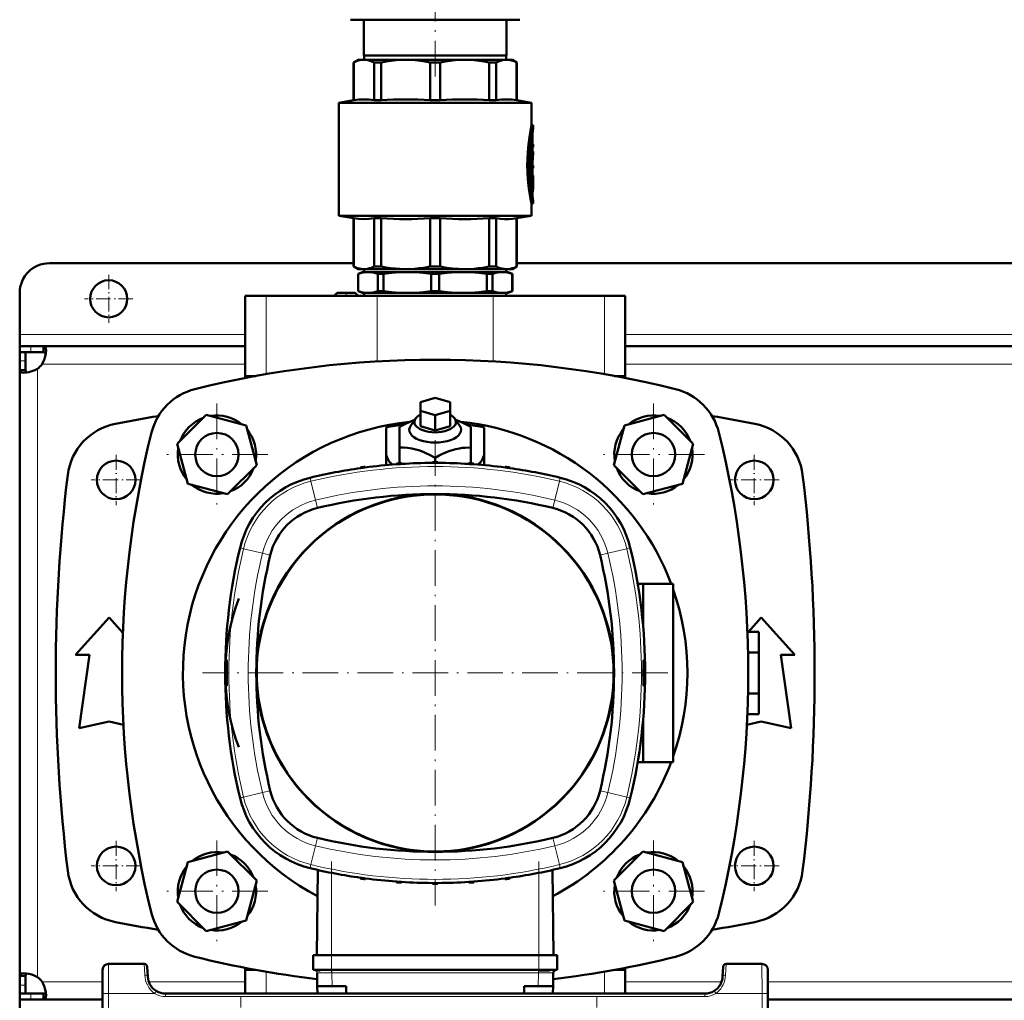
# Model space of a CAD drawing. Extents: x -1358 to 1757, y -1535 to 612.
# Tile 4 of 84: x -163 to 169, y -1298 to -968. Entities that reach past the tile are written whole.
import ezdxf

# ---------------------------------------------------------------- set-up
doc = ezdxf.new("R2010")
doc.units = 0
doc.linetypes.add('DASHDOT', pattern=[18.5, 12, -3, 0.5, -3])

msp = doc.modelspace()

# ---------------------------------------------------------------- linework, layer by layer
at = {"color": 7, "linetype": 'DASHDOT', "lineweight": 18}
for p, q in [((-23.21, -987.25), (-23.21, -920.28)), ((-96.75, -1097.47), (-96.75, -1131.79)), ((50.33, -1097.47), (50.33, -1131.79)), ((-23.22, -1109.83), (-23.22, -1266.51)), ((-79.59, -1114.63), (-113.91, -1114.63)), ((67.49, -1114.63), (33.17, -1114.63)), ((55.12, -1188.17), (-101.56, -1188.17)), ((-96.75, -1244.55), (-96.75, -1278.87)), ((50.33, -1244.55), (50.33, -1278.87)), ((-58.12, -1251.65), (-58.12, -1286.04)), ((11.68, -1251.65), (11.68, -1286.04)), ((-79.59, -1261.71), (-113.91, -1261.71)), ((67.49, -1261.71), (33.17, -1261.71))]:
    msp.add_line(p, q, dxfattribs=at)
at = {"color": 7, "lineweight": 50}
for p, q in [((-51.71, -968.17), (-43.36, -968.17)), ((-47.21, -980.17), (-47.21, -968.17)), ((-43.36, -968.17), (5.29, -968.17)), ((0.79, -980.17), (0.79, -968.17)), ((-49.21, -981.67), (-50.71, -982.54)), ((-49.21, -981.67), (-47.23, -981.67)), ((-47.23, -981.67), (-33.16, -981.67)), ((-23.21, -980.17), (-47.21, -980.17)), ((-47.11, -980.17), (-47.11, -981.67)), ((-33.16, -981.67), (-13.26, -981.67)), ((0.79, -980.17), (-23.21, -980.17)), ((-13.26, -981.67), (0.81, -981.67)), ((0.69, -980.17), (0.69, -981.67)), ((0.81, -981.67), (2.79, -981.67)), ((2.79, -981.67), (4.29, -982.54)), ((-50.71, -982.54), (-50.66, -982.54)), ((-50.71, -995.29), (-50.71, -982.54)), ((-50.66, -995.29), (-50.66, -982.54)), ((-43.8, -982.54), (-41.44, -982.54)), ((-43.8, -982.54), (-43.8, -995.29)), ((-41.44, -995.29), (-41.44, -982.54)), ((-24.88, -982.54), (-21.54, -982.54)), ((-24.88, -982.54), (-24.88, -995.29)), ((-21.54, -995.29), (-21.54, -982.54)), ((-4.98, -982.54), (-2.62, -982.54)), ((-4.98, -982.54), (-4.98, -995.29)), ((-2.62, -995.29), (-2.62, -982.54)), ((4.29, -982.54), (4.24, -982.54)), ((4.24, -982.54), (4.24, -995.29)), ((4.29, -995.29), (4.29, -982.54)), ((-50.71, -995.29), (-55.71, -996.17)), ((-23.21, -996.17), (-55.71, -996.17)), ((-55.71, -1034.17), (-55.71, -996.17)), ((-50.66, -995.29), (-50.71, -995.29)), ((-43.8, -995.29), (-41.44, -995.29)), ((-24.88, -995.29), (-21.54, -995.29)), ((-23.21, -996.17), (9.29, -996.17)), ((-4.98, -995.29), (-2.62, -995.29)), ((4.24, -995.29), (4.29, -995.29)), ((4.29, -995.29), (9.29, -996.17)), ((9.29, -1003.72), (9.29, -996.17)), ((9.29, -1003.72), (9.79, -1003.72)), ((9.79, -1004.62), (9.79, -1003.72)), ((9.29, -1008.97), (9.29, -1007.6)), ((9.63, -1006.57), (9.63, -1010.17)), ((9.02, -1009.7), (9.02, -1019.26)), ((9.58, -1008.97), (9.11, -1008.97)), ((9.52, -1009.42), (9.52, -1019.26)), ((9.63, -1014.09), (9.63, -1009.42)), ((9.63, -1010.17), (9.72, -1010.17)), ((9.63, -1011.07), (9.72, -1011.07)), ((9.72, -1010.17), (9.79, -1010.17)), ((9.79, -1011.07), (9.72, -1011.07)), ((9.79, -1011.07), (9.79, -1010.17)), ((9.79, -1012.58), (9.63, -1012.58)), ((9.79, -1013.46), (9.79, -1012.58)), ((9.63, -1017.25), (9.63, -1015.88)), ((9.63, -1015.88), (9.63, -1017.25)), ((9.63, -1017.25), (9.79, -1017.25)), ((9.63, -1018.15), (9.63, -1020.67)), ((9.79, -1018.15), (9.63, -1018.15)), ((9.63, -1019.26), (9.63, -1018.15)), ((9.79, -1018.15), (9.79, -1017.25)), ((9.02, -1021.12), (9.02, -1024.12)), ((9.58, -1019.71), (9.07, -1019.71)), ((9.07, -1020.67), (9.58, -1020.67)), ((9.29, -1020.67), (9.29, -1019.71)), ((9.52, -1021.12), (9.52, -1024.12)), ((9.58, -1020.67), (9.79, -1020.67)), ((9.79, -1021.57), (9.65, -1021.57)), ((9.78, -1021.57), (9.78, -1023.01)), ((9.79, -1021.57), (9.79, -1020.67)), ((9.02, -1024.14), (9.02, -1024.12)), ((9.58, -1024.57), (9.07, -1024.57)), ((9.29, -1026.23), (9.29, -1024.57)), ((9.63, -1024.12), (9.63, -1021.81)), ((9.74, -1022.15), (9.63, -1022.15)), ((9.79, -1024.29), (9.79, -1023.24)), ((9.29, -1030.12), (9.79, -1030.12)), ((9.29, -1034.17), (9.29, -1030.12)), ((9.79, -1030.12), (9.79, -1029.22)), ((-55.71, -1034.17), (-23.21, -1034.17)), ((-50.71, -1035.05), (-55.71, -1034.17)), ((-50.71, -1035.05), (-50.66, -1035.05)), ((-50.71, -1051.3), (-50.71, -1035.05)), ((-50.66, -1051.3), (-50.66, -1035.05)), ((-43.8, -1035.05), (-41.44, -1035.05)), ((-43.8, -1035.05), (-43.8, -1051.3)), ((-41.44, -1051.3), (-41.44, -1035.05)), ((-24.88, -1035.05), (-23.21, -1035.05)), ((-24.88, -1035.05), (-24.88, -1051.3)), ((-23.21, -1034.17), (9.29, -1034.17)), ((-23.21, -1035.05), (-21.54, -1035.05)), ((-21.54, -1051.3), (-21.54, -1035.05)), ((-4.98, -1035.05), (-2.62, -1035.05)), ((-4.98, -1035.05), (-4.98, -1051.3)), ((-2.62, -1051.3), (-2.62, -1035.05)), ((4.24, -1035.05), (4.29, -1035.05)), ((4.24, -1035.05), (4.24, -1051.3)), ((4.29, -1035.05), (9.29, -1034.17)), ((4.29, -1051.3), (4.29, -1035.05)), ((-50.71, -1050.17), (-153.21, -1050.17)), ((-50.71, -1051.3), (-50.66, -1051.3)), ((-49.21, -1052.17), (-50.71, -1051.3)), ((-43.8, -1051.3), (-41.44, -1051.3)), ((-24.88, -1051.3), (-23.21, -1051.3)), ((-23.21, -1051.3), (-21.54, -1051.3)), ((-4.98, -1051.3), (-2.62, -1051.3)), ((2.79, -1052.17), (4.29, -1051.3)), ((4.24, -1051.3), (4.29, -1051.3)), ((269.29, -1050.17), (4.29, -1050.17)), ((-49.21, -1052.17), (-47.23, -1052.17)), ((-47.71, -1053.17), (-49.21, -1053.72)), ((-49.17, -1053.72), (-49.21, -1053.72)), ((-49.21, -1059.62), (-49.21, -1053.72)), ((-49.17, -1059.62), (-49.17, -1053.72)), ((-45.84, -1053.17), (-47.71, -1053.17)), ((-47.23, -1052.17), (-33.16, -1052.17)), ((-47.11, -1053.17), (-47.11, -1052.17)), ((-32.58, -1053.17), (-45.84, -1053.17)), ((-42.51, -1059.62), (-42.51, -1053.72)), ((-40.63, -1053.72), (-42.51, -1053.72)), ((-40.63, -1059.62), (-40.63, -1053.72)), ((-33.16, -1052.17), (-23.21, -1052.17)), ((-23.21, -1053.17), (-32.58, -1053.17)), ((-24.54, -1059.62), (-24.54, -1053.72)), ((-23.21, -1053.72), (-24.54, -1053.72)), ((-23.21, -1052.17), (-13.26, -1052.17)), ((-13.83, -1053.17), (-23.21, -1053.17)), ((-21.87, -1053.72), (-23.21, -1053.72)), ((-21.87, -1059.62), (-21.87, -1053.72)), ((-0.57, -1053.17), (-13.83, -1053.17)), ((-13.26, -1052.17), (0.81, -1052.17)), ((-3.9, -1053.72), (-5.79, -1053.72)), ((-5.79, -1059.62), (-5.79, -1053.72)), ((-3.9, -1059.62), (-3.9, -1053.72)), ((1.29, -1053.17), (-0.57, -1053.17)), ((0.69, -1053.17), (0.69, -1052.17)), ((0.81, -1052.17), (2.79, -1052.17)), ((1.29, -1053.17), (2.79, -1053.72)), ((2.76, -1059.62), (2.76, -1053.72)), ((2.79, -1053.72), (2.76, -1053.72)), ((2.79, -1059.62), (2.79, -1053.72)), ((-163.21, -1074.17), (-163.21, -1060.17)), ((-87.21, -1061.17), (-80.21, -1061.17)), ((-87.21, -1088.17), (-87.21, -1061.17)), ((-42.71, -1061.17), (-80.21, -1061.17)), ((-56.21, -1060.17), (-57.21, -1061.17)), ((-49.21, -1061.17), (-57.21, -1061.17)), ((-50.21, -1060.17), (-56.21, -1060.17)), ((-50.21, -1060.17), (-49.21, -1061.17)), ((-49.17, -1059.62), (-49.21, -1059.62)), ((-47.71, -1060.17), (-49.21, -1059.62)), ((-45.84, -1060.17), (-47.71, -1060.17)), ((-47.11, -1061.17), (-47.11, -1060.17)), ((-32.58, -1060.17), (-45.84, -1060.17)), ((-42.71, -1061.17), (-3.71, -1061.17)), ((-40.63, -1059.62), (-42.51, -1059.62)), ((-23.21, -1060.17), (-32.58, -1060.17)), ((-23.21, -1059.62), (-24.54, -1059.62)), ((-21.87, -1059.62), (-23.21, -1059.62)), ((-13.83, -1060.17), (-23.21, -1060.17)), ((-0.57, -1060.17), (-13.83, -1060.17)), ((-3.9, -1059.62), (-5.79, -1059.62)), ((33.79, -1061.17), (-3.71, -1061.17)), ((1.29, -1060.17), (-0.57, -1060.17)), ((0.69, -1061.17), (0.69, -1060.17)), ((1.29, -1060.17), (2.79, -1059.62)), ((2.79, -1059.62), (2.76, -1059.62)), ((33.79, -1061.17), (40.79, -1061.17)), ((40.79, -1088.17), (40.79, -1061.17)), ((-163.21, -1078.17), (-163.21, -1074.17)), ((-163.21, -1078.17), (-163.21, -1080.17)), ((-159.51, -1078.17), (-163.21, -1078.17)), ((-155.18, -1078.17), (-159.51, -1078.17)), ((-155.18, -1078.17), (-155.18, -1080.17)), ((-87.21, -1078.17), (-155.18, -1078.17)), ((232.79, -1078.17), (40.79, -1078.17)), ((-163.21, -1080.17), (-163.12, -1080.17)), ((-163.21, -1080.17), (-163.21, -1083.04)), ((-159.51, -1080.17), (-163.21, -1080.17)), ((-161.21, -1080.17), (-161.21, -1083.04)), ((-159.51, -1080.17), (-155.18, -1080.17)), ((-163.21, -1083.04), (-163.21, -1086.2)), ((-161.21, -1086.2), (-161.21, -1083.04)), ((-163.21, -1086.2), (-161.21, -1086.2)), ((-163.21, -1086.2), (-163.21, -1188.17)), ((-87.21, -1088.17), (-83.67, -1088.17)), ((-87.21, -1088.84), (-87.21, -1088.17)), ((-83.67, -1088.17), (-87.21, -1088.17)), ((37.26, -1088.17), (40.79, -1088.17)), ((40.79, -1088.17), (37.26, -1088.17)), ((40.79, -1088.84), (40.79, -1088.17)), ((-28.21, -1097.01), (-23.21, -1095.56)), ((-28.21, -1099.89), (-28.21, -1097.01)), ((-23.21, -1095.56), (-18.21, -1097.01)), ((-18.21, -1097.01), (-18.21, -1099.89)), ((-100.33, -1101.25), (-110.13, -1111.04)), ((-86.95, -1104.83), (-100.33, -1101.25)), ((-23.21, -1101.34), (-28.21, -1099.89)), ((-28.21, -1105.09), (-28.21, -1099.89)), ((-18.21, -1099.89), (-23.21, -1101.34)), ((-23.21, -1106.53), (-23.21, -1101.34)), ((-18.21, -1105.09), (-18.21, -1099.89)), ((53.92, -1101.25), (40.53, -1104.83)), ((63.71, -1111.04), (53.92, -1101.25)), ((-29.81, -1102.48), (-31.44, -1104.79)), ((-16.61, -1102.48), (-14.98, -1104.79)), ((-83.36, -1118.22), (-86.95, -1104.83)), ((-39.71, -1105.47), (-39.71, -1114.04)), ((-35.21, -1112.23), (-35.21, -1105.31)), ((-23.21, -1106.53), (-28.21, -1105.09)), ((-18.21, -1105.09), (-23.21, -1106.53)), ((-11.21, -1105.31), (-11.21, -1112.23)), ((-6.71, -1105.47), (-6.71, -1114.04)), ((40.53, -1104.83), (36.95, -1118.22)), ((-110.13, -1111.04), (-106.55, -1124.43)), ((60.13, -1124.43), (63.71, -1111.04)), ((-39.71, -1114.04), (-39.71, -1118.18)), ((-35.21, -1117.5), (-35.21, -1112.23)), ((-11.21, -1117.5), (-11.21, -1112.23)), ((-6.71, -1118.18), (-6.71, -1114.04)), ((-36.25, -1117.89), (-36.25, -1117.64)), ((-35.02, -1117.56), (-35.21, -1117.5)), ((-34.52, -1117.78), (-34.53, -1117.53)), ((-34.31, -1117.76), (-34.52, -1117.7)), ((-24.11, -1117.42), (-24.1, -1117.17)), ((-23.21, -1117.17), (-23.21, -1115.7)), ((-22.33, -1117.42), (-22.33, -1117.17)), ((-11.91, -1117.7), (-12.11, -1117.76)), ((-11.91, -1117.78), (-11.91, -1117.53)), ((-11.21, -1117.5), (-11.4, -1117.56)), ((-10.18, -1117.89), (-10.19, -1117.64)), ((-93.16, -1128.01), (-83.36, -1118.22)), ((-48.35, -1119.18), (-48.34, -1118.93)), ((-46.76, -1118.97), (-46.77, -1118.72)), ((0.33, -1118.97), (0.34, -1118.72)), ((1.92, -1119.18), (1.91, -1118.93)), ((36.95, -1118.22), (46.74, -1128.01)), ((-106.55, -1124.43), (-93.16, -1128.01)), ((46.74, -1128.01), (60.13, -1124.43)), ((45.01, -1158.17), (46.85, -1158.17)), ((46.85, -1158.17), (46.85, -1172.52)), ((57.02, -1158.17), (46.85, -1158.17)), ((57.02, -1218.17), (57.02, -1158.17)), ((-144.43, -1182.04), (-133.06, -1169.54)), ((-133.06, -1169.54), (-128.44, -1174.63)), ((82.3, -1174.31), (86.64, -1169.54)), ((86.64, -1169.54), (98.02, -1182.04)), ((82, -1174.31), (85.79, -1174.31)), ((85.79, -1174.31), (85.79, -1181.24)), ((-139.68, -1182.04), (-144.43, -1182.04)), ((-143.18, -1206.79), (-139.68, -1182.04)), ((82.22, -1181.24), (85.79, -1181.24)), ((85.79, -1181.24), (85.79, -1195.1)), ((93.27, -1182.04), (96.77, -1206.79)), ((98.02, -1182.04), (93.27, -1182.04)), ((-163.21, -1290.14), (-163.21, -1188.17)), ((82.22, -1195.1), (85.79, -1195.1)), ((85.79, -1195.1), (85.79, -1202.03)), ((46.85, -1203.82), (46.85, -1218.17)), ((82, -1202.03), (85.79, -1202.03)), ((-133.06, -1204.54), (-143.18, -1206.79)), ((-128.25, -1205.61), (-133.06, -1204.54)), ((86.64, -1204.54), (81.84, -1205.61)), ((96.77, -1206.79), (86.64, -1204.54)), ((45.01, -1218.17), (46.85, -1218.17)), ((46.85, -1218.17), (57.02, -1218.17)), ((-93.16, -1248.32), (-106.55, -1251.91)), ((-83.36, -1258.12), (-93.16, -1248.32)), ((46.74, -1248.32), (36.95, -1258.12)), ((60.13, -1251.91), (46.74, -1248.32)), ((-106.55, -1251.91), (-110.13, -1265.29)), ((63.71, -1265.29), (60.13, -1251.91)), ((-62.78, -1254.52), (-63.11, -1283.17)), ((-48.35, -1257.16), (-48.34, -1257.41)), ((1.92, -1257.16), (1.91, -1257.41)), ((16.34, -1254.52), (16.68, -1283.17)), ((-86.95, -1271.51), (-83.36, -1258.12)), ((-46.76, -1257.37), (-46.77, -1257.62)), ((-36.25, -1258.45), (-36.25, -1258.7)), ((-34.52, -1258.56), (-34.53, -1258.81)), ((-24.11, -1258.92), (-24.1, -1259.17)), ((-22.33, -1258.92), (-22.33, -1259.17)), ((-11.91, -1258.56), (-11.91, -1258.81)), ((-10.18, -1258.45), (-10.19, -1258.7)), ((0.33, -1257.37), (0.34, -1257.62)), ((36.95, -1258.12), (40.53, -1271.51)), ((-110.13, -1265.29), (-100.33, -1275.09)), ((53.92, -1275.09), (63.71, -1265.29)), ((-100.33, -1275.09), (-86.95, -1271.51)), ((40.53, -1271.51), (53.92, -1275.09)), ((-62.49, -1283.17), (-64.31, -1283.17)), ((-64.31, -1288.17), (-64.31, -1283.17)), ((-58.1, -1283.17), (-62.49, -1283.17)), ((-58.1, -1283.17), (11.67, -1283.17)), ((16.06, -1283.17), (11.67, -1283.17)), ((17.88, -1283.17), (16.06, -1283.17)), ((17.88, -1288.17), (17.88, -1283.17)), ((-121.23, -1286.17), (-133.29, -1286.17)), ((-120.05, -1290.48), (-120.23, -1287.12)), ((73.81, -1287.12), (73.64, -1290.48)), ((86.87, -1286.17), (74.81, -1286.17)), ((-163.21, -1290.14), (-161.21, -1290.14)), ((-163.21, -1293.3), (-163.21, -1290.14)), ((-161.21, -1293.3), (-161.21, -1290.14)), ((-135.29, -1288.16), (-135.33, -1296.12)), ((-120.05, -1290.57), (-120.05, -1290.48)), ((-87.21, -1288.17), (-87.21, -1287.5)), ((-83.67, -1288.17), (-87.21, -1288.17)), ((-87.21, -1288.17), (-83.67, -1288.17)), ((-87.21, -1288.17), (-87.21, -1296.17)), ((-62.49, -1288.17), (-64.31, -1288.17)), ((-63.11, -1288.42), (-61.98, -1288.42)), ((-62.93, -1293.67), (-63.01, -1289.14)), ((-58.1, -1288.17), (-62.49, -1288.17)), ((-58.1, -1288.17), (11.67, -1288.17)), ((16.06, -1288.17), (11.67, -1288.17)), ((11.67, -1288.41), (13.68, -1288.42)), ((13.68, -1288.42), (15.41, -1288.42)), ((17.88, -1288.17), (16.06, -1288.17)), ((16.5, -1293.67), (16.58, -1289.14)), ((40.79, -1288.17), (37.26, -1288.17)), ((37.26, -1288.17), (40.79, -1288.17)), ((40.79, -1288.17), (40.79, -1287.5)), ((40.79, -1288.17), (40.79, -1296.17)), ((88.87, -1288.16), (88.91, -1296.12)), ((-163.21, -1296.17), (-163.21, -1293.3)), ((-161.21, -1296.17), (-161.21, -1293.3)), ((-62.89, -1296.17), (-62.93, -1293.67)), ((-62.93, -1293.67), (-57.94, -1293.67)), ((-53.22, -1293.67), (-57.94, -1293.67)), ((-53.22, -1296.17), (-53.22, -1293.67)), ((11.5, -1293.67), (6.78, -1293.67)), ((6.78, -1296.17), (6.78, -1293.67)), ((16.5, -1293.67), (11.5, -1293.67)), ((16.46, -1296.17), (16.5, -1293.67)), ((-163.21, -1296.17), (-161.21, -1296.17)), ((-163.21, -1298.17), (-163.21, -1296.17)), ((-159.51, -1296.17), (-163.21, -1296.17)), ((-155.18, -1296.17), (-159.51, -1296.17)), ((-155.18, -1298.17), (-155.18, -1296.17)), ((-135.71, -1368.17), (-135.33, -1296.12)), ((67.64, -1296.17), (-114.06, -1296.17)), ((-101.22, -1296.17), (-101.21, -1296.17)), ((-99.21, -1296.17), (-98.21, -1296.17)), ((-99.21, -1296.17), (-98.21, -1296.17)), ((-98.21, -1296.17), (40.79, -1296.17)), ((41.79, -1296.17), (40.79, -1296.17)), ((41.79, -1296.17), (40.79, -1296.17)), ((88.91, -1296.12), (89.29, -1368.17)), ((-163.21, -1298.17), (-163.21, -1302.17)), ((-159.51, -1298.17), (-163.21, -1298.17)), ((-155.18, -1298.17), (-159.51, -1298.17)), ((-135.34, -1298.17), (-155.18, -1298.17)), ((184.66, -1298.17), (88.92, -1298.17))]:
    msp.add_line(p, q, dxfattribs=at)
at = {"color": 7, "linetype": 'DASHDOT', "lineweight": 18, "ltscale": 0.006202}
msp.add_line((9.43, -1006.57), (9.68, -1006.57), dxfattribs=at)
at = {"color": 7, "lineweight": 18}
for p, q in [((9.45, -1006.57), (9.63, -1006.57)), ((9.58, -1005.81), (9.66, -1005.81)), ((9.05, -1009.42), (9.52, -1009.42)), ((9.02, -1019.26), (9.52, -1019.26)), ((9.02, -1021.12), (9.52, -1021.12)), ((9.02, -1024.12), (9.52, -1024.12)), ((9.63, -1022.99), (9.72, -1022.99)), ((9.29, -1025.89), (9.69, -1025.89)), ((9.61, -1028.24), (9.67, -1028.24)), ((-80.21, -1087.55), (-80.21, -1061.17)), ((-42.71, -1083.24), (-42.71, -1061.17)), ((-3.71, -1083.24), (-3.71, -1061.17)), ((33.79, -1087.55), (33.79, -1061.17)), ((-87.21, -1074.17), (-163.21, -1074.17)), ((232.79, -1074.17), (40.79, -1074.17)), ((-159.51, -1078.17), (-159.51, -1080.17)), ((-163.21, -1083.04), (-161.21, -1083.04)), ((-87.21, -1084.17), (-155.67, -1084.17)), ((232.79, -1084.17), (40.79, -1084.17)), ((-157.21, -1085.7), (-157.21, -1188.17)), ((-65.06, -1123.62), (-65.35, -1122.42)), ((-65.06, -1123.62), (-63.53, -1129.96)), ((18.62, -1123.62), (17.1, -1129.96)), ((18.62, -1123.62), (18.91, -1122.42)), ((-62.89, -1132.61), (-63.53, -1129.96)), ((16.46, -1132.61), (17.1, -1129.96)), ((-88.27, -1146.21), (-88.97, -1146.04)), ((-87.77, -1146.33), (-88.27, -1146.21)), ((-87.77, -1146.33), (-81.42, -1147.86)), ((-78.77, -1148.49), (-81.42, -1147.86)), ((32.34, -1148.49), (34.99, -1147.86)), ((41.34, -1146.33), (34.99, -1147.86)), ((41.34, -1146.33), (41.71, -1146.24)), ((41.71, -1146.24), (41.89, -1146.2)), ((41.89, -1146.2), (42.53, -1146.04)), ((-157.21, -1290.64), (-157.21, -1188.17)), ((-88.32, -1230.14), (-88.97, -1230.3)), ((-88.15, -1230.1), (-88.32, -1230.14)), ((-87.77, -1230.01), (-88.15, -1230.1)), ((-87.77, -1230.01), (-81.42, -1228.48)), ((-78.77, -1227.84), (-81.42, -1228.48)), ((32.34, -1227.84), (34.99, -1228.48)), ((41.34, -1230.01), (34.99, -1228.48)), ((41.34, -1230.01), (41.83, -1230.13)), ((41.83, -1230.13), (42.53, -1230.3)), ((-62.89, -1243.72), (-63.53, -1246.38)), ((16.46, -1243.72), (17.1, -1246.38)), ((-65.06, -1252.72), (-63.53, -1246.38)), ((18.62, -1252.72), (17.1, -1246.38)), ((-65.06, -1252.72), (-65.35, -1253.92)), ((18.62, -1252.72), (18.91, -1253.92)), ((-58.12, -1255.5), (-58.12, -1283.17)), ((11.68, -1255.5), (11.68, -1283.17)), ((-58.1, -1288.17), (-58.1, -1283.17)), ((11.67, -1288.17), (11.67, -1283.17)), ((-133.29, -1286.17), (-133.33, -1296.12)), ((-121.23, -1286.17), (-121.05, -1289.91)), ((74.63, -1289.91), (74.81, -1286.17)), ((86.91, -1296.12), (86.87, -1286.17)), ((-80.21, -1288.79), (-80.21, -1296.17)), ((-61.98, -1288.42), (-61.61, -1288.42)), ((-58.1, -1288.41), (-58.1, -1288.17)), ((-58.1, -1288.41), (-58.01, -1288.41)), ((-58.09, -1289.14), (-58.01, -1289.14)), ((-58.01, -1289.14), (-58.01, -1288.41)), ((-58.01, -1288.41), (11.58, -1288.41)), ((-57.94, -1293.67), (-58.01, -1289.14)), ((11.58, -1289.14), (-58.01, -1289.14)), ((11.5, -1293.67), (11.58, -1289.14)), ((11.58, -1289.14), (11.58, -1288.41)), ((11.58, -1288.41), (11.67, -1288.41)), ((11.58, -1289.14), (11.65, -1289.14)), ((11.67, -1288.41), (11.67, -1288.17)), ((15.41, -1288.42), (15.77, -1288.42)), ((33.79, -1288.79), (33.79, -1296.17)), ((-163.21, -1293.3), (-161.21, -1293.3)), ((-135.31, -1292.17), (-155.67, -1292.17)), ((-87.21, -1292.17), (-119.72, -1292.17)), ((73.3, -1292.17), (40.79, -1292.17)), ((184.69, -1292.17), (88.89, -1292.17)), ((-159.51, -1298.17), (-159.51, -1296.17)), ((-133.33, -1296.12), (-133.71, -1368.17)), ((-117.74, -1296.12), (-133.33, -1296.12)), ((-117.37, -1295.52), (-117.74, -1296.12)), ((-117.22, -1295.27), (-117.37, -1295.52)), ((-114.06, -1297.16), (-114.06, -1296.17)), ((-114.06, -1296.17), (-114.06, -1296.17)), ((67.64, -1297.16), (-114.06, -1297.16)), ((67.64, -1297.16), (67.64, -1296.17)), ((70.8, -1295.27), (70.96, -1295.52)), ((70.96, -1295.52), (71.33, -1296.12)), ((86.91, -1296.12), (71.33, -1296.12)), ((86.91, -1296.12), (87.29, -1368.17))]:
    msp.add_line(p, q, dxfattribs=at)
at = {"color": 7, "linetype": 'DASHDOT', "lineweight": 18, "ltscale": 0.017453}
msp.add_line((9.69, -1009.42), (8.99, -1009.42), dxfattribs=at)
at = {"color": 7, "linetype": 'DASHDOT', "lineweight": 18, "ltscale": 0.002795}
msp.add_line((9.73, -1010.62), (9.62, -1010.62), dxfattribs=at)
at = {"color": 7, "linetype": 'DASHDOT', "lineweight": 18, "ltscale": 0.018414}
msp.add_line((9.69, -1019.26), (8.96, -1019.26), dxfattribs=at)
at = {"color": 7, "linetype": 'DASHDOT', "lineweight": 18, "ltscale": 0.016796}
msp.add_line((9.63, -1021.12), (8.96, -1021.12), dxfattribs=at)
at = {"color": 7, "linetype": 'DASHDOT', "lineweight": 18, "ltscale": 0.018399}
msp.add_line((9.69, -1024.12), (8.96, -1024.12), dxfattribs=at)
at = {"color": 7, "linetype": 'DASHDOT', "lineweight": 18, "ltscale": 0.003732}
msp.add_line((9.76, -1022.6), (9.61, -1022.6), dxfattribs=at)
at = {"color": 7, "linetype": 'DASHDOT', "lineweight": 18, "ltscale": 0.000796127}
msp.add_line((9.62, -1021.81), (9.65, -1021.81), dxfattribs=at)
at = {"color": 7, "linetype": 'DASHDOT', "lineweight": 18, "ltscale": 0.011948}
msp.add_line((9.25, -1027.12), (9.73, -1027.12), dxfattribs=at)
at = {"color": 7, "linetype": 'DASHDOT', "lineweight": 18, "ltscale": 0.40625}
for p, q in [((-133.21, -1054.04), (-133.21, -1070.29)), ((-125.08, -1062.17), (-141.33, -1062.17))]:
    msp.add_line(p, q, dxfattribs=at)
at = {"color": 7, "linetype": 'DASHDOT', "lineweight": 18, "ltscale": 0.030017}
msp.add_line((-53.21, -1060.07), (-53.21, -1061.27), dxfattribs=at)
at = {"color": 7, "linetype": 'DASHDOT', "lineweight": 18, "ltscale": 0.422498}
for p, q in [((-130.71, -1114.72), (-130.71, -1131.62)), ((84.29, -1114.72), (84.29, -1131.62)), ((-130.71, -1244.72), (-130.71, -1261.62)), ((84.29, -1244.72), (84.29, -1261.62))]:
    msp.add_line(p, q, dxfattribs=at)
at = {"color": 7, "linetype": 'DASHDOT', "lineweight": 18, "ltscale": 0.4225}
for p, q in [((-122.26, -1123.17), (-139.16, -1123.17)), ((92.74, -1123.17), (75.84, -1123.17)), ((-122.26, -1253.17), (-139.16, -1253.17)), ((92.74, -1253.17), (75.84, -1253.17))]:
    msp.add_line(p, q, dxfattribs=at)
at = {"color": 7, "linetype": 'DASHDOT', "lineweight": 18, "ltscale": 0.006758}
msp.add_line((-93.34, -1188.17), (-93.61, -1188.17), dxfattribs=at)
at = {"color": 7, "linetype": 'DASHDOT', "lineweight": 18, "ltscale": 0.006743}
msp.add_line((46.9, -1188.17), (47.17, -1188.17), dxfattribs=at)
at = {"color": 7, "linetype": 'DASHDOT', "lineweight": 18, "ltscale": 0.15}
for p, q in [((-58.1, -1288.67), (-58.1, -1282.67)), ((11.67, -1288.67), (11.67, -1282.67))]:
    msp.add_line(p, q, dxfattribs=at)
at = {"color": 7, "linetype": 'DASHDOT', "lineweight": 18, "ltscale": 0.292499}
for p, q in [((-88.71, -1297.32), (-88.71, -1309.02)), ((31.29, -1297.32), (31.29, -1309.02))]:
    msp.add_line(p, q, dxfattribs=at)
at = {"color": 7, "lineweight": 50}
for points in [[(-47.23, -981.67), (-47.85, -981.7), (-48.49, -981.79), (-49.13, -981.94), (-49.77, -982.15), (-50.66, -982.54)], [(-43.8, -982.54), (-44.87, -982.09), (-45.9, -981.8), (-46.57, -981.7), (-47.23, -981.67)], [(-33.16, -981.67), (-34.76, -981.7), (-36.38, -981.8), (-38.02, -981.97), (-39.7, -982.22), (-41.44, -982.54)], [(-24.88, -982.54), (-26.62, -982.22), (-28.3, -981.97), (-29.94, -981.8), (-31.56, -981.7), (-33.16, -981.67)], [(-13.26, -981.67), (-14.86, -981.7), (-16.48, -981.8), (-18.12, -981.97), (-19.8, -982.22), (-21.54, -982.54)], [(-4.98, -982.54), (-6.72, -982.22), (-8.4, -981.97), (-10.04, -981.8), (-11.66, -981.7), (-13.26, -981.67)], [(0.81, -981.67), (-0.19, -981.74), (-1.2, -981.97), (-2.25, -982.37), (-2.62, -982.54)], [(0.81, -981.67), (1.64, -981.72), (2.48, -981.88), (3.35, -982.15), (4.24, -982.54)], [(-43.8, -995.29), (-45.52, -995.09), (-47.23, -995.02), (-48.94, -995.09), (-50.66, -995.29)], [(4.24, -995.29), (2.52, -995.09), (0.81, -995.02), (-0.9, -995.09), (-2.62, -995.29)], [(9.29, -1003.72), (8.91, -1005.55), (8.54, -1007.7), (8.21, -1010.16), (7.97, -1012.73), (7.85, -1014.99), (7.82, -1017.27), (7.88, -1019.56), (8.03, -1021.89), (8.26, -1024.14), (8.5, -1025.84), (8.95, -1028.47), (9.29, -1030.12)], [(9.79, -1003.72), (9.58, -1004.74), (9.22, -1006.65), (8.97, -1008.24), (8.75, -1009.98), (8.53, -1012.23), (8.37, -1015.06), (8.34, -1016.79), (8.36, -1018.52), (8.48, -1020.93), (8.68, -1023.26), (8.91, -1025.11), (9.31, -1027.7), (9.79, -1030.12)], [(9.79, -1029.22), (9.6, -1028.19), (9.3, -1026.28), (9.1, -1024.84), (8.9, -1023.02), (8.72, -1020.69), (8.61, -1017.63), (8.61, -1015.82), (8.67, -1014.03), (8.82, -1011.71), (9.01, -1009.73), (9.36, -1007.14), (9.79, -1004.62)], [(9.58, -1008.97), (9.57, -1008.97), (9.57, -1008.97), (9.57, -1008.98), (9.56, -1008.99), (9.55, -1009.03), (9.52, -1009.42)], [(9.63, -1009.42), (9.61, -1009.12), (9.6, -1009.02), (9.59, -1008.98), (9.58, -1008.97), (9.58, -1008.97), (9.58, -1008.97)], [(9.72, -1010.17), (9.72, -1010.17), (9.72, -1010.17), (9.71, -1010.18), (9.7, -1010.23), (9.69, -1010.51), (9.7, -1011.02), (9.71, -1011.06), (9.72, -1011.07), (9.72, -1011.07), (9.72, -1011.07)], [(9.08, -1019.71), (9.07, -1019.71), (9.07, -1019.71), (9.07, -1019.7), (9.06, -1019.69), (9.05, -1019.66), (9.02, -1019.26)], [(9.07, -1020.67), (9.07, -1020.67), (9.07, -1020.67), (9.06, -1020.68), (9.06, -1020.69), (9.05, -1020.73), (9.02, -1021.12)], [(9.52, -1019.26), (9.54, -1019.56), (9.55, -1019.66), (9.56, -1019.69), (9.57, -1019.7), (9.57, -1019.71), (9.58, -1019.71)], [(9.58, -1020.67), (9.57, -1020.67), (9.57, -1020.67), (9.57, -1020.68), (9.56, -1020.69), (9.55, -1020.73), (9.52, -1021.12)], [(9.58, -1019.71), (9.58, -1019.71), (9.58, -1019.71), (9.59, -1019.7), (9.59, -1019.69), (9.6, -1019.65), (9.63, -1019.26)], [(9.63, -1021.81), (9.64, -1021.59), (9.64, -1021.58), (9.65, -1021.57), (9.65, -1021.57), (9.65, -1021.57)], [(9.52, -1024.12), (9.54, -1024.42), (9.55, -1024.52), (9.56, -1024.55), (9.57, -1024.56), (9.57, -1024.57), (9.58, -1024.57)], [(9.58, -1024.57), (9.58, -1024.57), (9.58, -1024.57), (9.59, -1024.56), (9.59, -1024.55), (9.6, -1024.51), (9.63, -1024.12)], [(9.74, -1022.15), (9.73, -1022.16), (9.73, -1022.16), (9.73, -1022.16), (9.72, -1022.24), (9.71, -1022.64), (9.72, -1022.99)], [(9.75, -1022.22), (9.74, -1022.16), (9.74, -1022.16), (9.74, -1022.16), (9.74, -1022.15)], [(9.69, -1025.89), (9.63, -1026.64), (9.63, -1027.55), (9.67, -1028.24)], [(-43.8, -1035.05), (-45.52, -1035.25), (-47.23, -1035.32), (-48.94, -1035.25), (-50.66, -1035.05)], [(4.24, -1035.05), (2.82, -1035.22), (1.47, -1035.31), (0.15, -1035.31), (-1.2, -1035.22), (-2.62, -1035.05)], [(-50.66, -1051.3), (-49.98, -1051.61), (-49.34, -1051.84), (-48.7, -1052.01), (-48.06, -1052.12), (-47.23, -1052.17)], [(-47.23, -1052.17), (-46.6, -1052.14), (-45.97, -1052.05), (-45.33, -1051.9), (-44.69, -1051.69), (-43.8, -1051.3)], [(-41.44, -1051.3), (-39.8, -1051.61), (-38.25, -1051.84), (-36.7, -1052.01), (-35.17, -1052.12), (-33.16, -1052.17)], [(-33.16, -1052.17), (-31.65, -1052.14), (-30.13, -1052.05), (-28.58, -1051.9), (-27.04, -1051.69), (-24.88, -1051.3)], [(-13.26, -1052.17), (-15.31, -1052.11), (-17.36, -1051.95), (-19.4, -1051.69), (-21.54, -1051.3)], [(-13.26, -1052.17), (-11.75, -1052.14), (-10.23, -1052.05), (-8.68, -1051.9), (-7.14, -1051.69), (-4.98, -1051.3)], [(-2.62, -1051.3), (-1.94, -1051.61), (-1.3, -1051.84), (-0.65, -1052.01), (-0.02, -1052.12), (0.81, -1052.17)], [(0.81, -1052.17), (1.44, -1052.14), (2.07, -1052.05), (2.71, -1051.9), (3.35, -1051.69), (4.24, -1051.3)], [(-45.84, -1053.17), (-46.96, -1053.23), (-48.07, -1053.42), (-49.17, -1053.72)], [(-42.51, -1053.72), (-43.62, -1053.42), (-44.73, -1053.23), (-45.84, -1053.17)], [(-32.58, -1053.17), (-35.27, -1053.23), (-37.95, -1053.42), (-40.63, -1053.72)], [(-24.54, -1053.72), (-27.22, -1053.42), (-29.9, -1053.23), (-32.58, -1053.17)], [(-13.83, -1053.17), (-16.52, -1053.23), (-19.2, -1053.42), (-21.87, -1053.72)], [(-5.79, -1053.72), (-8.47, -1053.42), (-11.15, -1053.23), (-13.83, -1053.17)], [(-0.57, -1053.17), (-1.69, -1053.23), (-2.8, -1053.42), (-3.9, -1053.72)], [(2.76, -1053.72), (1.65, -1053.42), (0.54, -1053.23), (-0.57, -1053.17)], [(-49.17, -1059.62), (-48.07, -1059.92), (-46.96, -1060.11), (-45.84, -1060.17)], [(-45.84, -1060.17), (-44.73, -1060.11), (-43.62, -1059.92), (-42.51, -1059.62)], [(-40.63, -1059.62), (-37.95, -1059.92), (-35.27, -1060.11), (-32.58, -1060.17)], [(-32.58, -1060.17), (-29.9, -1060.11), (-27.22, -1059.92), (-24.54, -1059.62)], [(-21.87, -1059.62), (-19.2, -1059.92), (-16.52, -1060.11), (-13.83, -1060.17)], [(-13.83, -1060.17), (-11.15, -1060.11), (-8.47, -1059.92), (-5.79, -1059.62)], [(-3.9, -1059.62), (-2.8, -1059.92), (-1.69, -1060.11), (-0.57, -1060.17)], [(-0.57, -1060.17), (0.54, -1060.11), (1.65, -1059.92), (2.76, -1059.62)], [(-155.18, -1078.17), (-154.99, -1078.19), (-154.83, -1078.24), (-154.69, -1078.34), (-154.57, -1078.48), (-154.48, -1078.65), (-154.41, -1078.86), (-154.35, -1079.2), (-154.33, -1079.59)], [(-154.33, -1079.59), (-154.41, -1080.53), (-154.63, -1081.59), (-154.98, -1082.7), (-155.3, -1083.45), (-155.67, -1084.17)], [(-155.18, -1080.17), (-154.84, -1080.22), (-154.59, -1080.36), (-154.42, -1080.6)], [(-161.79, -1087.05), (-162.44, -1086.99), (-162.7, -1086.91), (-162.9, -1086.81), (-163.06, -1086.67), (-163.16, -1086.5), (-163.21, -1086.2)], [(-157.21, -1085.7), (-158.16, -1086.18), (-159.13, -1086.56), (-160.1, -1086.83), (-161.02, -1086.99), (-161.79, -1087.05)], [(-160.77, -1086.96), (-161.02, -1086.79), (-161.16, -1086.54), (-161.21, -1086.2)], [(-35.21, -1105.31), (-33.47, -1104.37), (-31.79, -1103.58), (-30.14, -1102.95)], [(-16.27, -1102.95), (-15.1, -1103.39), (-13.9, -1103.91), (-12.57, -1104.56), (-11.21, -1105.31)], [(-23.21, -1115.7), (-25.15, -1114.66), (-26.09, -1114.21), (-27.02, -1113.81), (-28.39, -1113.31), (-29.76, -1112.9), (-31.13, -1112.6), (-32.52, -1112.39), (-33.84, -1112.28), (-35.21, -1112.23)], [(-11.21, -1112.23), (-13.15, -1112.31), (-14.09, -1112.41), (-15.02, -1112.55), (-16.24, -1112.8), (-17.45, -1113.12), (-18.67, -1113.53), (-19.59, -1113.89), (-20.52, -1114.3), (-21.84, -1114.95), (-23.21, -1115.7)], [(-93.42, -1183.88), (-93.42, -1183.88), (-93.42, -1183.88), (-93.43, -1183.89), (-93.44, -1183.94), (-93.49, -1184.42), (-93.53, -1185.14)], [(-93.37, -1185.14), (-93.39, -1184.19), (-93.41, -1183.92), (-93.41, -1183.89), (-93.42, -1183.89), (-93.42, -1183.88), (-93.42, -1183.88), (-93.42, -1183.88)], [(46.99, -1183.88), (46.98, -1183.88), (46.98, -1183.88), (46.98, -1183.89), (46.97, -1183.94), (46.94, -1184.42), (46.93, -1185.14)], [(47.09, -1185.14), (47.04, -1184.19), (47, -1183.92), (46.99, -1183.89), (46.99, -1183.89), (46.99, -1183.88), (46.99, -1183.88), (46.99, -1183.88)], [(-93.53, -1191.2), (-93.47, -1192.15), (-93.44, -1192.42), (-93.43, -1192.45), (-93.43, -1192.45), (-93.42, -1192.46), (-93.42, -1192.46), (-93.42, -1192.46)], [(-93.42, -1192.46), (-93.42, -1192.46), (-93.42, -1192.46), (-93.42, -1192.45), (-93.4, -1192.4), (-93.38, -1191.92), (-93.37, -1191.2)], [(46.93, -1191.2), (46.95, -1192.15), (46.97, -1192.42), (46.98, -1192.45), (46.98, -1192.45), (46.98, -1192.46), (46.98, -1192.46), (46.99, -1192.46)], [(46.99, -1192.46), (46.99, -1192.46), (46.99, -1192.46), (46.99, -1192.45), (47.01, -1192.4), (47.05, -1191.92), (47.09, -1191.2)], [(-161.79, -1289.29), (-162.44, -1289.35), (-162.7, -1289.43), (-162.9, -1289.53), (-163.06, -1289.67), (-163.16, -1289.84), (-163.21, -1290.14)], [(-157.21, -1290.64), (-158.16, -1290.16), (-159.13, -1289.78), (-160.1, -1289.51), (-161.02, -1289.34), (-161.79, -1289.29)], [(-160.77, -1289.38), (-161.02, -1289.55), (-161.16, -1289.8), (-161.21, -1290.14)], [(-154.33, -1296.75), (-154.41, -1295.8), (-154.63, -1294.75), (-154.98, -1293.64), (-155.3, -1292.89), (-155.67, -1292.17)], [(-155.18, -1296.17), (-154.84, -1296.12), (-154.59, -1295.98), (-154.42, -1295.73)], [(-155.18, -1298.17), (-154.99, -1298.15), (-154.83, -1298.1), (-154.69, -1298), (-154.57, -1297.86), (-154.48, -1297.69), (-154.41, -1297.47), (-154.35, -1297.14), (-154.33, -1296.75)]]:
    msp.add_lwpolyline(points, dxfattribs=at)
at = {"color": 7, "lineweight": 18}
for points in [[(-63.01, -1289.14), (-63.01, -1289.14), (-62.94, -1289.15), (-62.46, -1289.15), (-58.09, -1289.14)], [(11.65, -1289.14), (15.66, -1289.15), (16.57, -1289.14), (16.58, -1289.14)], [(15.77, -1288.42), (17.06, -1288.41), (17.08, -1288.41)], [(-120.2, -1293.25), (-119.73, -1294.07), (-119.15, -1294.84), (-118.49, -1295.52), (-117.74, -1296.12)], [(73.78, -1293.25), (73.41, -1293.91), (72.98, -1294.54), (72.48, -1295.12), (71.93, -1295.65), (71.33, -1296.12)], [(-135.33, -1296.12), (-135.33, -1296.12), (-135.31, -1296.12), (-135.11, -1296.11), (-133.33, -1296.12)]]:
    msp.add_lwpolyline(points, dxfattribs=at)
at = {"color": 7, "lineweight": 50}
for centre, radius in [((-133.21, -1062.17), 6.25), ((-96.75, -1114.63), 7.3), ((50.33, -1114.63), 7.3), ((-130.71, -1123.17), 6.5), ((84.29, -1123.17), 6.5), ((-130.71, -1253.17), 6.5), ((84.29, -1253.17), 6.5), ((-96.75, -1261.71), 7.3), ((50.33, -1261.71), 7.3)]:
    msp.add_circle(centre, radius, dxfattribs=at)
for centre, radius, start, end in [((-33.16, -1124.61), 129.58, 86.3381, 93.6619), ((-13.26, -1124.61), 129.58, 86.3381, 93.6619), ((43.52, -1009.03), 34.02, 172.5506, 174.5671), ((18.15, -1006.53), 8.53, 175.1548, 180.2701), ((43.43, -1017.01), 33.93, 172.494, 175.0745), ((42.93, -1016.94), 33.32, 174.0048, 178.1693), ((9.07, -1024.56), 0.00658, 216.7699, 283.0474), ((-2.66, -1024.29), 12.45, 352.604, 359.9912), ((-2.64, -1024.29), 12.43, 0.0026, 6.0181), ((-2.62, -1023.24), 12.41, 359.9984, 4.6874), ((43.62, -1024.72), 34.13, 185.9218, 187.582), ((-33.16, -905.73), 129.58, 266.3381, 273.6619), ((-13.26, -905.73), 129.58, 266.3381, 273.6619), ((-153.21, -1060.17), 10, 90, 180), ((-161.33, -1080.05), 7, 306.0861, 323.9183), ((-23.21, -1417.79), 335.12, 76.0141, 103.9859), ((-99.37, -1112.01), 20, 103.9859, 166.0141), ((52.95, -1112.01), 20, 13.9859, 76.0141), ((-127.15, -1123.91), 20, 100.9844, 173.0365), ((-23.21, -1659.42), 565.5, 99.4938, 100.9844), ((-96.75, -1114.63), 13.2, 110.38, 159.62), ((-23.21, -1188.17), 85, 95.8353, 242.177), ((-96.75, -1114.63), 13.2, 50.38, 99.62), ((-23.21, -1188.17), 84.33, 97.158, 101.2828), ((-23.21, -1188.17), 85, 20.6673, 84.1647), ((-23.21, -1188.17), 84.33, 78.7172, 82.842), ((50.33, -1114.63), 13.2, 80.38, 129.62), ((50.33, -1114.63), 13.2, 20.38, 69.62), ((-23.21, -1659.42), 565.5, 79.0156, 80.5062), ((80.73, -1123.91), 20, 6.9635, 79.0156), ((206.41, -1188.17), 335.12, 166.0141, 193.9859), ((-96.75, -1114.63), 13.2, 350.38, 39.62), ((50.33, -1114.63), 13.2, 140.38, 189.62), ((-252.83, -1188.17), 335.12, 346.0141, 13.9859), ((-96.75, -1114.63), 13.2, 170.38, 219.62), ((50.33, -1114.63), 13.2, 320.38, 9.62), ((-23.22, -1297.42), 180, 94.1534, 97.5165), ((-23.22, -1297.17), 180, 93.6031, 94.1506), ((-23.22, -1297.48), 180.06, 93.5991, 94.1519), ((-23.22, -1297.42), 180, 90.2837, 93.6003), ((-23.22, -1297.42), 180, 89.7163, 90.2837), ((-23.22, -1297.17), 180, 89.7191, 90.2809), ((-23.22, -1297.42), 180, 86.3997, 89.7163), ((-23.22, -1297.17), 180, 85.8494, 86.3969), ((-23.22, -1297.48), 180.06, 85.8481, 86.4009), ((-23.22, -1297.42), 180, 82.4835, 85.8466), ((-96.75, -1114.63), 13.2, 290.38, 339.62), ((-23.22, -1297.42), 180, 98.0266, 103.5356), ((-23.22, -1297.48), 180.06, 97.5139, 98.0239), ((-23.22, -1297.17), 180, 97.5193, 98.0238), ((-23.22, -1297.48), 180.06, 81.9761, 82.4861), ((-23.22, -1297.17), 180, 81.9762, 82.4807), ((-23.22, -1297.42), 180, 76.4644, 81.9734), ((50.33, -1114.63), 13.2, 200.38, 249.62), ((398.94, -1188.17), 550, 173.0365, 186.9635), ((-57.86, -1153.53), 32, 103.5356, 166.4644), ((11.42, -1153.53), 32, 13.5356, 76.4644), ((-445.36, -1188.17), 550, 353.0365, 6.9635), ((-96.75, -1114.63), 13.2, 230.38, 279.62), ((-23.22, -1188.17), 60.26, 0, 269.9878), ((-23.22, -1297.42), 169.51, 76.4644, 103.5356), ((50.33, -1114.63), 13.2, 260.38, 309.62), ((-23.22, -1188.17), 60.12, 0, 151.3521), ((-57.86, -1153.53), 21.51, 103.5356, 166.4644), ((11.42, -1153.53), 21.51, 13.5356, 76.4644), ((86.03, -1188.17), 180, 166.4644, 193.5356), ((-132.47, -1188.17), 180, 346.4644, 13.5356), ((86.03, -1188.17), 169.51, 166.4644, 193.5356), ((-132.47, -1188.17), 169.51, 346.4644, 13.5356), ((-23.22, -1188.17), 60.12, 151.3521, 0), ((-23.21, -1188.17), 85, 340.7099, 19.2901), ((-23.21, -1188.18), 70.75, 159.2791, 200.7208), ((-20.03, -1188.05), 73.55, 177.7318, 180.0953), ((-473.9, -1187.44), 380.54, 359.8904, 0.3468), ((428.09, -1187.44), 381.17, 179.6545, 180.1101), ((-26.39, -1188.05), 73.54, 359.9054, 2.2692), ((-23.21, -1188.18), 70.75, 358.8537, 1.1376), ((-20.04, -1188.29), 73.54, 179.9054, 182.2692), ((-474.53, -1188.9), 381.17, 359.6545, 0.1101), ((-23.22, -1188.17), 60.26, 270.0122, 0), ((427.46, -1188.9), 380.54, 179.8904, 180.3468), ((-26.4, -1188.29), 73.55, 357.7318, 0.0953), ((-23.21, -1188.17), 85, 297.8099, 339.3327), ((-57.86, -1222.81), 32, 193.5356, 256.4644), ((-57.86, -1222.81), 21.51, 193.5356, 256.4644), ((11.42, -1222.81), 21.51, 283.5356, 346.4644), ((11.42, -1222.81), 32, 283.5356, 346.4644), ((-23.22, -1078.92), 169.51, 256.4644, 269.9957), ((-23.22, -1078.92), 169.51, 270.0043, 283.5356), ((-96.75, -1261.71), 13.2, 80.38, 129.62), ((-96.75, -1261.71), 13.2, 20.38, 69.62), ((50.33, -1261.71), 13.2, 110.38, 159.62), ((50.33, -1261.71), 13.2, 50.38, 99.62), ((-96.75, -1261.71), 13.2, 140.38, 189.62), ((-23.22, -1078.92), 180, 256.4644, 261.9734), ((-23.22, -1078.92), 180, 278.0266, 283.5356), ((50.33, -1261.71), 13.2, 350.38, 39.62), ((-127.15, -1252.43), 20, 186.9635, 259.0156), ((-23.22, -1078.86), 180.06, 261.9761, 262.4861), ((-23.22, -1078.86), 180.06, 277.5139, 278.0239), ((80.73, -1252.43), 20, 280.9844, 353.0365), ((-96.75, -1261.71), 13.2, 320.38, 9.62), ((-23.22, -1079.17), 180, 261.9762, 262.4807), ((-23.22, -1078.92), 180, 262.4835, 265.8466), ((-23.22, -1078.86), 180.06, 265.8481, 266.4009), ((-23.22, -1079.17), 180, 265.8494, 266.3969), ((-23.22, -1078.92), 180, 266.3997, 269.7163), ((-23.22, -1078.92), 180, 269.7163, 270.2837), ((-23.22, -1079.17), 180, 269.7191, 270.281), ((-23.22, -1078.92), 180, 270.2837, 273.6003), ((-23.22, -1078.86), 180.06, 273.5991, 274.1519), ((-23.22, -1079.17), 180, 273.6031, 274.1506), ((-23.22, -1078.92), 180, 274.1534, 277.5165), ((-23.22, -1079.17), 180, 277.5193, 278.0238), ((50.33, -1261.71), 13.2, 170.38, 219.62), ((-96.75, -1261.71), 13.2, 200.38, 249.62), ((50.33, -1261.71), 13.2, 290.38, 339.62), ((-99.37, -1264.33), 20, 193.9859, 256.0141), ((52.95, -1264.33), 20, 283.9859, 346.0141), ((-23.21, -716.92), 565.5, 259.0156, 260.5061), ((-96.75, -1261.71), 13.2, 260.38, 309.62), ((50.33, -1261.71), 13.2, 230.38, 279.62), ((-23.21, -716.92), 565.5, 279.4938, 280.9844), ((-23.21, -958.55), 335.12, 256.0141, 263.1849), ((-23.21, -958.55), 335.12, 276.8121, 283.9859), ((-133.29, -1288.17), 2, 90, 179.7), ((-121.23, -1287.17), 1, 3, 90), ((74.81, -1287.17), 1, 90, 177), ((86.87, -1288.17), 2, 0.3, 90), ((-63.22, -1287.67), 0.8, 218.6822, 248.3192), ((-63.15, -1278.86), 9.56, 267.8242, 270.2818), ((17.38, -1289.16), 0.8, 111.706, 179), ((16.79, -1287.67), 0.8, 291.6808, 321.3178), ((67.64, -1290.17), 6, 331.2567, 356.994), ((-161.33, -1296.29), 7, 36.0817, 53.9139), ((-114.06, -1290.17), 6, 183.748, 208.7472), ((-114.06, -1290.17), 6, 183.8433, 208.7473), ((-114.06, -1290.17), 6, 208.7491, 238.2522), ((67.64, -1290.17), 6, 301.749, 331.2523), ((-114.06, -1290.17), 6, 238.2564, 270), ((67.64, -1290.17), 6, 270, 301.7436)]:
    msp.add_arc(centre, radius, start, end, dxfattribs=at)
at = {"color": 7, "lineweight": 18}
for centre, radius, start, end in [((-23.22, -1297.42), 178.77, 76.4644, 103.5356), ((-57.86, -1153.53), 30.77, 103.5356, 166.4644), ((11.42, -1153.53), 30.77, 13.5356, 76.4644), ((-23.22, -1297.42), 172.24, 76.4644, 103.5356), ((-57.86, -1153.53), 24.24, 103.5356, 166.4644), ((11.42, -1153.53), 24.24, 13.5356, 76.4644), ((86.03, -1188.17), 178.77, 166.4644, 193.5356), ((86.03, -1188.17), 172.24, 166.4644, 193.5356), ((-132.47, -1188.17), 172.24, 346.4644, 13.5356), ((-132.47, -1188.17), 178.77, 346.4644, 13.5356), ((-57.86, -1222.81), 30.77, 193.5356, 256.4644), ((-57.86, -1222.81), 24.24, 193.5356, 256.4644), ((11.42, -1222.81), 24.24, 283.5356, 346.4644), ((11.42, -1222.81), 30.77, 283.5356, 346.4644), ((-23.22, -1078.92), 172.24, 256.4644, 283.5356), ((-23.22, -1078.92), 178.77, 256.4644, 283.5356), ((-112.6, -1289.53), 8.46, 182.6014, 206.0888), ((-63.81, -1289.16), 0.8, 1.0178, 68.306), ((-61.51, -429.78), 858.64, 269.99292, 270.22726), ((-84.88, -1289.19), 26.79, 0.1045, 1.6643), ((38.44, -1289.19), 26.79, 178.3353, 179.8952), ((17.38, -1289.16), 0.8, 111.694, 178.9822), ((66.2, -1289.53), 8.44, 333.8842, 357.4163), ((-114.06, -1290.16), 7.01, 238.2752, 269.9814), ((67.65, -1290.17), 6.99, 269.9849, 301.756)]:
    msp.add_arc(centre, radius, start, end, dxfattribs=at)
at = {"color": 7, "lineweight": 50}
for centre, major_axis, start_param, end_param in [((-23.21, -1103.65), (7, 0), 2.366399, 2.801753), ((-23.21, -1103.65), (7, 0), 0.33984, 0.775193), ((-23.21, -1103.65), (7, 0), 2.801753, 6.623025), ((-23.21, -1106.24), (-8.73, 0), 5.943345, 9.764618), ((-23.21, -1114.04), (-16.5, 0), 0, 0.501169), ((-23.21, -1114.04), (-16.5, 0), 2.640252, 3.141593)]:
    msp.add_ellipse(centre, major_axis=major_axis, ratio=0.5, start_param=start_param, end_param=end_param, dxfattribs=at)
at = {"color": 7, "lineweight": 18}
for centre, major_axis, ratio, start_param, end_param in [((-121.05, -1290.54), (0.999, 0.052), 0.625417, 0.000123, 1.538026), ((74.63, -1290.54), (0.999, -0.052), 0.625465, 1.603675, 3.141634), ((86.91, -1296.13), (-2, -0.01), 0.005236, 3.141593, 4.712362)]:
    msp.add_ellipse(centre, major_axis=major_axis, ratio=ratio, start_param=start_param, end_param=end_param, dxfattribs=at)

doc.saveas('drawing.dxf')
